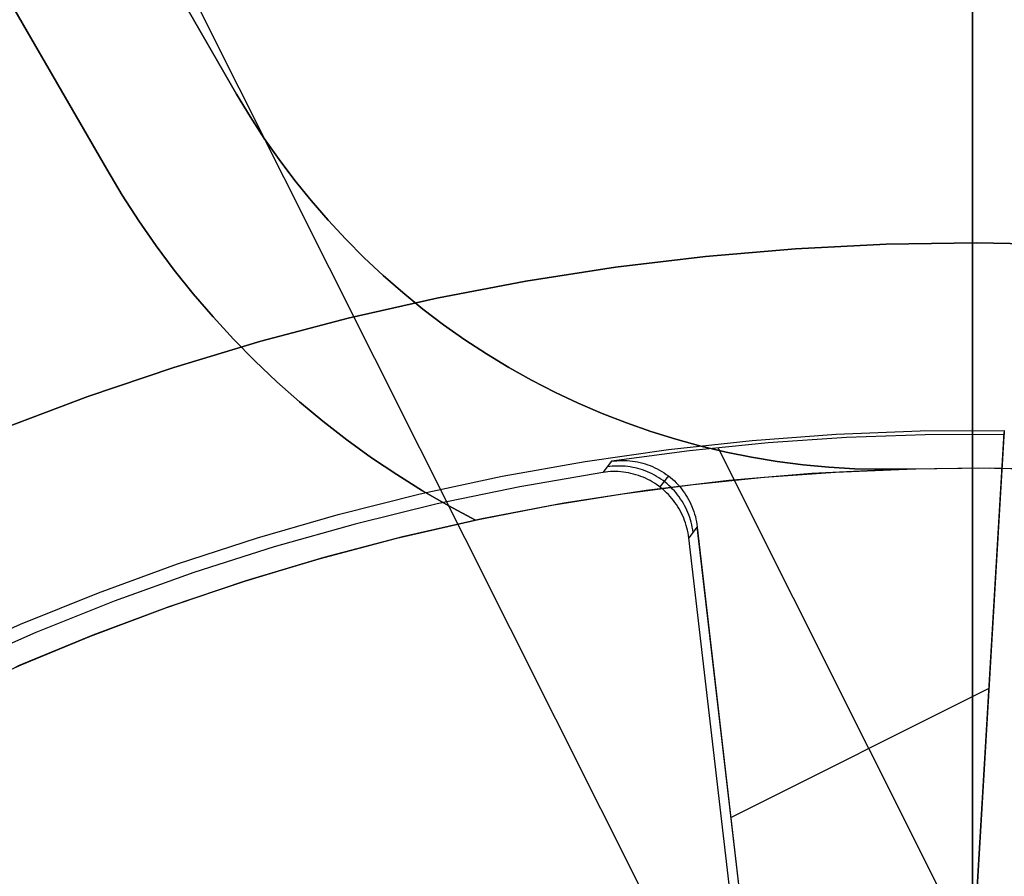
# Model space of a CAD drawing. Header units: millimetres. Extents: x 7986 to 9191, y -11326 to -10283.
# Tile 149 of 256: x 8576 to 8589, y -10639 to -10628. Entities that reach past the tile are written whole.
import ezdxf

# ---------------------------------------------------------------- set-up
doc = ezdxf.new("R2010")
doc.units = ezdxf.units.MM
doc.layers.add('BLANCO METALICO', color=7, linetype='Continuous', true_color=0xededed)
doc.layers.add('color', color=7, linetype='Continuous')
doc.layers.add('luz', color=7, linetype='Continuous')

msp = doc.modelspace()

# ---------------------------------------------------------------- linework, layer by layer
at = {"color": 7, "true_color": 0xffffff}
for p, q in [((8588.463, -10647.692, 77.059), (8588.463, -10621.993, 77.059)), ((8588.463, -10647.692, 77.059), (8588.463, -10621.993, 77.059)), ((8588.463, -10647.673, 23.059), (8588.463, -10625.183, 23.059)), ((8588.463, -10647.673, 23.059), (8588.463, -10625.183, 23.059))]:
    msp.add_line(p, q, dxfattribs=at)
at = {"layer": 'BLANCO METALICO'}
for p, q in [((8588.463, -10567.611, 139.165), (8588.463, -10640.311, 139.165)), ((8588.463, -10640.811, 139.965), (8588.463, -10567.611, 139.965)), ((8578.657, -10628.827, 156.581), (8556.123, -10589.797, 156.581)), ((8578.657, -10628.827, 158.081), (8556.123, -10589.797, 158.081)), ((8578.657, -10628.827, 159.581), (8561.699, -10599.456, 159.581)), ((8561.699, -10599.456, 162.081), (8578.657, -10628.827, 162.081)), ((8578.657, -10628.827, 160.831), (8561.699, -10599.456, 160.831)), ((8559.967, -10600.456, 159.581), (8576.925, -10629.827, 159.581)), ((8576.925, -10629.827, 162.081), (8559.967, -10600.456, 162.081)), ((8559.967, -10600.456, 160.831), (8576.925, -10629.827, 160.831)), ((8578.835, -10629.124, 159.581), (8578.657, -10628.827, 159.581)), ((8578.657, -10628.827, 159.581), (8578.657, -10628.827, 162.081)), ((8578.657, -10628.827, 162.081), (8578.835, -10629.124, 162.081)), ((8578.657, -10628.827, 159.581), (8578.657, -10628.827, 156.581)), ((8578.835, -10629.124, 156.581), (8578.657, -10628.827, 156.581)), ((8578.835, -10629.124, 160.831), (8578.657, -10628.827, 160.831)), ((8578.835, -10629.124, 158.081), (8578.657, -10628.827, 158.081)), ((8579.024, -10629.415, 159.581), (8578.835, -10629.124, 159.581)), ((8578.835, -10629.124, 162.081), (8579.024, -10629.415, 162.081)), ((8579.024, -10629.414, 156.581), (8578.835, -10629.124, 156.581)), ((8579.024, -10629.415, 160.831), (8578.835, -10629.124, 160.831)), ((8579.024, -10629.415, 158.081), (8578.835, -10629.124, 158.081)), ((8579.222, -10629.699, 156.581), (8579.024, -10629.414, 156.581)), ((8579.223, -10629.699, 159.581), (8579.024, -10629.415, 159.581)), ((8579.024, -10629.415, 162.081), (8579.223, -10629.699, 162.081)), ((8579.223, -10629.699, 160.831), (8579.024, -10629.415, 160.831)), ((8579.222, -10629.699, 158.081), (8579.024, -10629.415, 158.081)), ((8579.431, -10629.975, 156.581), (8579.222, -10629.699, 156.581)), ((8579.431, -10629.976, 158.081), (8579.222, -10629.699, 158.081)), ((8579.431, -10629.976, 159.581), (8579.223, -10629.699, 159.581)), ((8579.223, -10629.699, 162.081), (8579.431, -10629.976, 162.081)), ((8579.431, -10629.976, 160.831), (8579.223, -10629.699, 160.831)), ((8576.925, -10629.827, 159.581), (8576.925, -10629.827, 162.081)), ((8577.133, -10630.174, 162.081), (8576.925, -10629.827, 162.081)), ((8576.925, -10629.827, 159.581), (8577.133, -10630.174, 159.581)), ((8576.925, -10629.827, 160.831), (8577.133, -10630.174, 160.831)), ((8579.649, -10630.245, 156.581), (8579.431, -10629.975, 156.581)), ((8579.649, -10630.245, 159.581), (8579.431, -10629.976, 159.581)), ((8579.431, -10629.976, 162.081), (8579.649, -10630.245, 162.081)), ((8579.649, -10630.245, 160.831), (8579.431, -10629.976, 160.831)), ((8579.649, -10630.245, 158.081), (8579.431, -10629.976, 158.081)), ((8577.353, -10630.514, 162.081), (8577.133, -10630.174, 162.081)), ((8577.133, -10630.174, 159.581), (8577.353, -10630.514, 159.581)), ((8577.133, -10630.174, 160.831), (8577.353, -10630.514, 160.831)), ((8579.876, -10630.507, 159.581), (8579.649, -10630.245, 159.581)), ((8579.649, -10630.245, 162.081), (8579.876, -10630.507, 162.081)), ((8579.876, -10630.507, 156.581), (8579.649, -10630.245, 156.581)), ((8579.876, -10630.507, 160.831), (8579.649, -10630.245, 160.831)), ((8579.876, -10630.507, 158.081), (8579.649, -10630.245, 158.081)), ((8577.584, -10630.846, 162.081), (8577.353, -10630.514, 162.081)), ((8577.353, -10630.514, 159.581), (8577.584, -10630.846, 159.581)), ((8577.353, -10630.514, 160.831), (8577.584, -10630.846, 160.831)), ((8580.112, -10630.761, 159.581), (8579.876, -10630.507, 159.581)), ((8579.876, -10630.507, 162.081), (8580.112, -10630.761, 162.081)), ((8580.112, -10630.761, 156.581), (8579.876, -10630.507, 156.581)), ((8580.112, -10630.761, 160.831), (8579.876, -10630.507, 160.831)), ((8580.112, -10630.761, 158.081), (8579.876, -10630.507, 158.081)), ((8580.356, -10631.007, 159.581), (8580.112, -10630.761, 159.581)), ((8580.112, -10630.761, 162.081), (8580.356, -10631.007, 162.081)), ((8580.356, -10631.006, 156.581), (8580.112, -10630.761, 156.581)), ((8580.356, -10631.007, 160.831), (8580.112, -10630.761, 160.831)), ((8580.356, -10631.006, 158.081), (8580.112, -10630.761, 158.081)), ((8577.826, -10631.17, 162.081), (8577.584, -10630.846, 162.081)), ((8577.584, -10630.846, 159.581), (8577.826, -10631.17, 159.581)), ((8577.584, -10630.846, 160.831), (8577.826, -10631.17, 160.831)), ((8580.609, -10631.243, 156.581), (8580.356, -10631.006, 156.581)), ((8580.609, -10631.243, 158.081), (8580.356, -10631.006, 158.081)), ((8580.609, -10631.243, 159.581), (8580.356, -10631.007, 159.581)), ((8580.356, -10631.007, 162.081), (8580.609, -10631.243, 162.081)), ((8580.609, -10631.243, 160.831), (8580.356, -10631.007, 160.831)), ((8578.079, -10631.486, 162.081), (8577.826, -10631.17, 162.081)), ((8577.826, -10631.17, 159.581), (8578.079, -10631.486, 159.581)), ((8577.826, -10631.17, 160.831), (8578.079, -10631.486, 160.831)), ((8580.87, -10631.471, 159.581), (8580.609, -10631.243, 159.581)), ((8580.609, -10631.243, 162.081), (8580.87, -10631.471, 162.081)), ((8580.87, -10631.471, 156.581), (8580.609, -10631.243, 156.581)), ((8580.87, -10631.471, 160.831), (8580.609, -10631.243, 160.831)), ((8580.87, -10631.471, 158.081), (8580.609, -10631.243, 158.081)), ((8578.342, -10631.793, 162.081), (8578.079, -10631.486, 162.081)), ((8578.079, -10631.486, 159.581), (8578.342, -10631.793, 159.581)), ((8578.079, -10631.486, 160.831), (8578.342, -10631.793, 160.831)), ((8581.139, -10631.69, 159.581), (8580.87, -10631.471, 159.581)), ((8580.87, -10631.471, 162.081), (8581.139, -10631.69, 162.081)), ((8581.139, -10631.69, 156.581), (8580.87, -10631.471, 156.581)), ((8581.139, -10631.69, 160.831), (8580.87, -10631.471, 160.831)), ((8581.139, -10631.69, 158.081), (8580.87, -10631.471, 158.081)), ((8581.415, -10631.9, 159.581), (8581.139, -10631.69, 159.581)), ((8581.139, -10631.69, 162.081), (8581.415, -10631.9, 162.081)), ((8581.415, -10631.899, 156.581), (8581.139, -10631.69, 156.581)), ((8581.415, -10631.9, 160.831), (8581.139, -10631.69, 160.831)), ((8581.415, -10631.899, 158.081), (8581.139, -10631.69, 158.081)), ((8578.616, -10632.091, 162.081), (8578.342, -10631.793, 162.081)), ((8578.342, -10631.793, 159.581), (8578.616, -10632.091, 159.581)), ((8578.342, -10631.793, 160.831), (8578.616, -10632.091, 160.831)), ((8581.698, -10632.099, 156.581), (8581.415, -10631.899, 156.581)), ((8581.699, -10632.099, 158.081), (8581.415, -10631.899, 158.081)), ((8581.699, -10632.099, 159.581), (8581.415, -10631.9, 159.581)), ((8581.415, -10631.9, 162.081), (8581.699, -10632.099, 162.081)), ((8581.699, -10632.099, 160.831), (8581.415, -10631.9, 160.831)), ((8578.9, -10632.379, 162.081), (8578.616, -10632.091, 162.081)), ((8578.616, -10632.091, 159.581), (8578.9, -10632.379, 159.581)), ((8578.616, -10632.091, 160.831), (8578.9, -10632.379, 160.831)), ((8581.988, -10632.289, 156.581), (8581.698, -10632.099, 156.581)), ((8581.989, -10632.289, 159.581), (8581.699, -10632.099, 159.581)), ((8581.699, -10632.099, 162.081), (8581.989, -10632.289, 162.081)), ((8581.989, -10632.289, 160.831), (8581.699, -10632.099, 160.831)), ((8581.989, -10632.289, 158.081), (8581.699, -10632.099, 158.081)), ((8582.285, -10632.468, 156.581), (8581.988, -10632.289, 156.581)), ((8582.285, -10632.469, 159.581), (8581.989, -10632.289, 159.581)), ((8581.989, -10632.289, 162.081), (8582.285, -10632.469, 162.081)), ((8582.285, -10632.469, 160.831), (8581.989, -10632.289, 160.831)), ((8582.285, -10632.468, 158.081), (8581.989, -10632.289, 158.081)), ((8579.193, -10632.658, 162.081), (8578.9, -10632.379, 162.081)), ((8578.9, -10632.379, 159.581), (8579.193, -10632.658, 159.581)), ((8578.9, -10632.379, 160.831), (8579.193, -10632.658, 160.831)), ((8582.587, -10632.638, 156.581), (8582.285, -10632.468, 156.581)), ((8582.587, -10632.638, 158.081), (8582.285, -10632.468, 158.081)), ((8582.588, -10632.638, 159.581), (8582.285, -10632.469, 159.581)), ((8582.285, -10632.469, 162.081), (8582.588, -10632.638, 162.081)), ((8582.588, -10632.638, 160.831), (8582.285, -10632.469, 160.831)), ((8582.435, -10632.554, 156.581), (8582.435, -10632.554, 159.581)), ((8582.436, -10632.554, 159.581), (8582.436, -10632.554, 162.081)), ((8579.495, -10632.927, 162.081), (8579.193, -10632.658, 162.081)), ((8579.193, -10632.658, 159.581), (8579.495, -10632.927, 159.581)), ((8579.193, -10632.658, 160.831), (8579.495, -10632.927, 160.831)), ((8582.896, -10632.796, 156.581), (8582.587, -10632.638, 156.581)), ((8582.896, -10632.796, 158.081), (8582.587, -10632.638, 158.081)), ((8582.896, -10632.796, 159.581), (8582.588, -10632.638, 159.581)), ((8582.588, -10632.638, 162.081), (8582.896, -10632.796, 162.081)), ((8582.896, -10632.796, 160.831), (8582.588, -10632.638, 160.831)), ((8583.209, -10632.944, 159.581), (8582.896, -10632.796, 159.581)), ((8582.896, -10632.796, 162.081), (8583.209, -10632.944, 162.081)), ((8583.209, -10632.944, 156.581), (8582.896, -10632.796, 156.581)), ((8583.209, -10632.944, 160.831), (8582.896, -10632.796, 160.831)), ((8583.209, -10632.944, 158.081), (8582.896, -10632.796, 158.081)), ((8579.806, -10633.186, 162.081), (8579.495, -10632.927, 162.081)), ((8579.495, -10632.927, 159.581), (8579.806, -10633.186, 159.581)), ((8579.495, -10632.927, 160.831), (8579.806, -10633.186, 160.831)), ((8583.528, -10633.081, 159.581), (8583.209, -10632.944, 159.581)), ((8583.209, -10632.944, 162.081), (8583.528, -10633.081, 162.081)), ((8583.527, -10633.081, 156.581), (8583.209, -10632.944, 156.581)), ((8583.528, -10633.081, 160.831), (8583.209, -10632.944, 160.831)), ((8583.528, -10633.081, 158.081), (8583.209, -10632.944, 158.081)), ((8583.85, -10633.207, 156.581), (8583.527, -10633.081, 156.581)), ((8583.851, -10633.207, 159.581), (8583.528, -10633.081, 159.581)), ((8583.528, -10633.081, 162.081), (8583.851, -10633.207, 162.081)), ((8583.851, -10633.207, 160.831), (8583.528, -10633.081, 160.831)), ((8583.85, -10633.207, 158.081), (8583.528, -10633.081, 158.081)), ((8580.126, -10633.434, 162.081), (8579.806, -10633.186, 162.081)), ((8579.806, -10633.186, 159.581), (8580.126, -10633.434, 159.581)), ((8579.806, -10633.186, 160.831), (8580.126, -10633.434, 160.831)), ((8584.178, -10633.321, 156.581), (8583.85, -10633.207, 156.581)), ((8584.178, -10633.321, 158.081), (8583.85, -10633.207, 158.081)), ((8584.178, -10633.321, 159.581), (8583.851, -10633.207, 159.581)), ((8583.851, -10633.207, 162.081), (8584.178, -10633.321, 162.081)), ((8584.178, -10633.321, 160.831), (8583.851, -10633.207, 160.831)), ((8584.509, -10633.424, 159.581), (8584.178, -10633.321, 159.581)), ((8584.178, -10633.321, 162.081), (8584.509, -10633.424, 162.081)), ((8584.508, -10633.424, 156.581), (8584.178, -10633.321, 156.581)), ((8584.509, -10633.424, 160.831), (8584.178, -10633.321, 160.831)), ((8584.509, -10633.424, 158.081), (8584.178, -10633.321, 158.081)), ((8580.454, -10633.671, 162.081), (8580.126, -10633.434, 162.081)), ((8580.126, -10633.434, 159.581), (8580.454, -10633.671, 159.581)), ((8580.126, -10633.434, 160.831), (8580.454, -10633.671, 160.831)), ((8584.843, -10633.516, 156.581), (8584.508, -10633.424, 156.581)), ((8584.843, -10633.516, 159.581), (8584.509, -10633.424, 159.581)), ((8584.509, -10633.424, 162.081), (8584.843, -10633.516, 162.081)), ((8584.843, -10633.516, 160.831), (8584.509, -10633.424, 160.831)), ((8584.843, -10633.516, 158.081), (8584.509, -10633.424, 158.081)), ((8585.18, -10633.596, 159.581), (8584.843, -10633.516, 159.581)), ((8584.843, -10633.516, 162.081), (8585.18, -10633.596, 162.081)), ((8585.18, -10633.596, 156.581), (8584.843, -10633.516, 156.581)), ((8585.18, -10633.596, 160.831), (8584.843, -10633.516, 160.831)), ((8585.18, -10633.596, 158.081), (8584.843, -10633.516, 158.081)), ((8585.52, -10633.664, 159.581), (8585.18, -10633.596, 159.581)), ((8585.18, -10633.596, 162.081), (8585.52, -10633.664, 162.081)), ((8585.52, -10633.664, 156.581), (8585.18, -10633.596, 156.581)), ((8585.52, -10633.664, 160.831), (8585.18, -10633.596, 160.831)), ((8585.52, -10633.664, 158.081), (8585.18, -10633.596, 158.081)), ((8585.862, -10633.72, 159.581), (8585.52, -10633.664, 159.581)), ((8585.52, -10633.664, 162.081), (8585.862, -10633.72, 162.081)), ((8585.862, -10633.72, 156.581), (8585.52, -10633.664, 156.581)), ((8585.862, -10633.72, 160.831), (8585.52, -10633.664, 160.831)), ((8585.862, -10633.72, 158.081), (8585.52, -10633.664, 158.081)), ((8580.79, -10633.896, 162.081), (8580.454, -10633.671, 162.081)), ((8580.454, -10633.671, 159.581), (8580.79, -10633.896, 159.581)), ((8580.454, -10633.671, 160.831), (8580.79, -10633.896, 160.831)), ((8586.206, -10633.765, 159.581), (8585.862, -10633.72, 159.581)), ((8585.862, -10633.72, 162.081), (8586.206, -10633.765, 162.081)), ((8586.205, -10633.765, 156.581), (8585.862, -10633.72, 156.581)), ((8586.206, -10633.765, 160.831), (8585.862, -10633.72, 160.831)), ((8586.205, -10633.765, 158.081), (8585.862, -10633.72, 158.081)), ((8586.551, -10633.797, 156.581), (8586.205, -10633.765, 156.581)), ((8586.551, -10633.797, 158.081), (8586.205, -10633.765, 158.081)), ((8586.551, -10633.797, 159.581), (8586.206, -10633.765, 159.581)), ((8586.206, -10633.765, 162.081), (8586.551, -10633.797, 162.081)), ((8586.551, -10633.797, 160.831), (8586.206, -10633.765, 160.831)), ((8581.133, -10634.111, 162.081), (8580.79, -10633.896, 162.081)), ((8580.79, -10633.896, 159.581), (8581.133, -10634.111, 159.581)), ((8580.79, -10633.896, 160.831), (8581.133, -10634.111, 160.831)), ((8586.325, -10633.883, 162.581), (8585.218, -10633.977, 162.581)), ((8585.689, -10633.931, 162.081), (8586.638, -10633.863, 162.081)), ((8587.435, -10633.828, 162.581), (8586.325, -10633.883, 162.581)), ((8586.897, -10633.818, 159.581), (8586.551, -10633.797, 159.581)), ((8586.551, -10633.797, 162.081), (8586.897, -10633.818, 162.081)), ((8586.896, -10633.818, 156.581), (8586.551, -10633.797, 156.581)), ((8586.897, -10633.818, 160.831), (8586.551, -10633.797, 160.831)), ((8586.897, -10633.818, 158.081), (8586.551, -10633.797, 158.081)), ((8586.638, -10633.863, 162.081), (8587.59, -10633.823, 162.081)), ((8587.243, -10633.826, 156.581), (8586.896, -10633.818, 156.581)), ((8587.243, -10633.826, 159.581), (8586.897, -10633.818, 159.581)), ((8586.897, -10633.818, 162.081), (8587.243, -10633.826, 162.081)), ((8587.243, -10633.826, 160.831), (8586.897, -10633.818, 160.831)), ((8587.243, -10633.826, 158.081), (8586.897, -10633.818, 158.081)), ((8587.59, -10633.823, 159.581), (8587.243, -10633.826, 159.581)), ((8587.243, -10633.826, 162.081), (8587.59, -10633.823, 162.081)), ((8587.59, -10633.823, 156.581), (8587.243, -10633.826, 156.581)), ((8587.59, -10633.823, 160.831), (8587.243, -10633.826, 160.831)), ((8587.59, -10633.823, 158.081), (8587.243, -10633.826, 158.081)), ((8588.546, -10633.812, 162.581), (8587.435, -10633.828, 162.581)), ((8588.691, -10633.812, 156.581), (8587.59, -10633.823, 156.581)), ((8587.59, -10633.823, 162.081), (8587.59, -10633.823, 159.581)), ((8587.59, -10633.823, 159.581), (8587.59, -10633.823, 156.581)), ((8589.657, -10633.834, 162.581), (8588.546, -10633.812, 162.581)), ((8589.793, -10633.839, 156.581), (8588.691, -10633.812, 156.581)), ((8583.798, -10634.153, 162.081), (8584.742, -10634.028, 162.081)), ((8585.218, -10633.977, 162.581), (8584.114, -10634.109, 162.581)), ((8584.742, -10634.028, 162.081), (8585.689, -10633.931, 162.081)), ((8581.483, -10634.313, 162.081), (8581.133, -10634.111, 162.081)), ((8581.133, -10634.111, 159.581), (8581.483, -10634.313, 159.581)), ((8581.133, -10634.111, 160.831), (8581.483, -10634.313, 160.831)), ((8582.859, -10634.306, 162.081), (8583.798, -10634.153, 162.081)), ((8584.114, -10634.109, 162.581), (8583.016, -10634.279, 162.581)), ((8581.459, -10634.3, 159.581), (8581.459, -10634.3, 162.081)), ((8581.84, -10634.504, 162.081), (8581.483, -10634.313, 162.081)), ((8581.483, -10634.313, 159.581), (8581.84, -10634.504, 159.581)), ((8581.483, -10634.313, 160.831), (8581.84, -10634.504, 160.831)), ((8583.016, -10634.279, 162.581), (8581.924, -10634.487, 162.581)), ((8581.924, -10634.487, 162.081), (8582.859, -10634.306, 162.081)), ((8580.794, -10634.744, 159.581), (8581.84, -10634.504, 159.581)), ((8580.806, -10634.741, 159.581), (8581.84, -10634.504, 159.581)), ((8581.924, -10634.487, 162.581), (8580.867, -10634.726, 162.581)), ((8581.84, -10634.504, 162.081), (8581.924, -10634.487, 162.081)), ((8581.84, -10634.504, 159.581), (8581.84, -10634.504, 162.081)), ((8581.924, -10634.487, 162.581), (8581.924, -10634.487, 162.081)), ((8579.757, -10635.018, 159.581), (8580.794, -10634.744, 159.581)), ((8579.78, -10635.012, 159.581), (8580.806, -10634.741, 159.581)), ((8580.867, -10634.726, 162.581), (8579.819, -10635.001, 162.581)), ((8578.73, -10635.327, 159.581), (8579.757, -10635.018, 159.581)), ((8578.764, -10635.316, 159.581), (8579.78, -10635.012, 159.581)), ((8579.819, -10635.001, 162.581), (8578.78, -10635.311, 162.581)), ((8577.713, -10635.671, 159.581), (8578.73, -10635.327, 159.581)), ((8578.78, -10635.311, 162.581), (8577.753, -10635.657, 162.581)), ((8577.758, -10635.655, 159.581), (8578.764, -10635.316, 159.581)), ((8576.709, -10636.048, 159.581), (8577.713, -10635.671, 159.581)), ((8577.753, -10635.657, 162.581), (8576.738, -10636.037, 162.581)), ((8576.764, -10636.026, 159.581), (8577.758, -10635.655, 159.581)), ((8575.783, -10636.43, 159.581), (8576.764, -10636.026, 159.581)), ((8575.718, -10636.459, 159.581), (8576.709, -10636.048, 159.581)), ((8576.738, -10636.037, 162.581), (8575.736, -10636.451, 162.581)), ((8574.816, -10636.867, 159.581), (8575.783, -10636.43, 159.581))]:
    msp.add_line(p, q, dxfattribs=at)
at = {"layer": 'color'}
msp.add_line((8588.463, -10592.811, 17.559), (8588.463, -10738.811, 17.559), dxfattribs=at)
at = {"layer": 'color', "color": 254, "true_color": 0xcad1ee}
for p, q in [((8586.108, -10630.887, 4.359), (8584.904, -10630.989, 4.359)), ((8584.904, -10630.989, 12.659), (8586.108, -10630.887, 12.659)), ((8586.108, -10630.887, 4.359), (8584.904, -10630.989, 4.359)), ((8584.904, -10630.989, 12.659), (8586.108, -10630.887, 12.659)), ((8586.108, -10630.887, 8.509), (8584.904, -10630.989, 8.509)), ((8587.315, -10630.826, 4.359), (8586.108, -10630.887, 4.359)), ((8586.108, -10630.887, 12.659), (8587.315, -10630.826, 12.659)), ((8587.315, -10630.826, 4.359), (8586.108, -10630.887, 4.359)), ((8586.108, -10630.887, 12.659), (8587.315, -10630.826, 12.659)), ((8587.315, -10630.826, 8.509), (8586.108, -10630.887, 8.509)), ((8588.523, -10630.807, 4.359), (8587.315, -10630.826, 4.359)), ((8587.315, -10630.826, 12.659), (8588.523, -10630.807, 12.659)), ((8588.523, -10630.807, 4.359), (8587.315, -10630.826, 4.359)), ((8587.315, -10630.826, 12.659), (8588.523, -10630.807, 12.659)), ((8588.523, -10630.807, 8.509), (8587.315, -10630.826, 8.509)), ((8589.731, -10630.83, 4.359), (8588.523, -10630.807, 4.359)), ((8588.523, -10630.807, 12.659), (8589.731, -10630.83, 12.659)), ((8589.731, -10630.83, 4.359), (8588.523, -10630.807, 4.359)), ((8588.523, -10630.807, 12.659), (8589.731, -10630.83, 12.659)), ((8589.731, -10630.83, 8.509), (8588.523, -10630.807, 8.509)), ((8584.904, -10630.989, 4.359), (8583.705, -10631.133, 4.359)), ((8583.705, -10631.133, 12.659), (8584.904, -10630.989, 12.659)), ((8584.904, -10630.989, 4.359), (8583.705, -10631.133, 4.359)), ((8583.705, -10631.133, 12.659), (8584.904, -10630.989, 12.659)), ((8584.904, -10630.989, 8.509), (8583.705, -10631.133, 8.509)), ((8583.705, -10631.133, 4.359), (8582.511, -10631.318, 4.359)), ((8582.511, -10631.318, 12.659), (8583.705, -10631.133, 12.659)), ((8583.705, -10631.133, 4.359), (8582.511, -10631.318, 4.359)), ((8582.511, -10631.318, 12.659), (8583.705, -10631.133, 12.659)), ((8583.705, -10631.133, 8.509), (8582.511, -10631.318, 8.509)), ((8582.511, -10631.318, 4.359), (8581.324, -10631.545, 4.359)), ((8581.324, -10631.545, 12.659), (8582.511, -10631.318, 12.659)), ((8582.511, -10631.318, 4.359), (8581.324, -10631.545, 4.359)), ((8581.324, -10631.545, 12.659), (8582.511, -10631.318, 12.659)), ((8582.511, -10631.318, 8.509), (8581.324, -10631.545, 8.509)), ((8581.324, -10631.545, 4.359), (8580.145, -10631.812, 4.359)), ((8580.145, -10631.812, 12.659), (8581.324, -10631.545, 12.659)), ((8581.324, -10631.545, 4.359), (8580.145, -10631.812, 4.359)), ((8580.145, -10631.812, 12.659), (8581.324, -10631.545, 12.659)), ((8581.324, -10631.545, 8.509), (8580.145, -10631.812, 8.509)), ((8580.145, -10631.812, 4.359), (8578.977, -10632.119, 4.359)), ((8578.977, -10632.119, 12.659), (8580.145, -10631.812, 12.659)), ((8580.145, -10631.812, 4.359), (8578.977, -10632.119, 4.359)), ((8578.977, -10632.119, 12.659), (8580.145, -10631.812, 12.659)), ((8580.145, -10631.812, 8.509), (8578.977, -10632.119, 8.509)), ((8578.977, -10632.119, 4.359), (8577.82, -10632.467, 4.359)), ((8577.82, -10632.467, 12.659), (8578.977, -10632.119, 12.659)), ((8578.977, -10632.119, 4.359), (8577.82, -10632.467, 4.359)), ((8577.82, -10632.467, 12.659), (8578.977, -10632.119, 12.659)), ((8578.977, -10632.119, 8.509), (8577.82, -10632.467, 8.509)), ((8577.82, -10632.467, 4.359), (8576.675, -10632.855, 4.359)), ((8576.675, -10632.855, 12.659), (8577.82, -10632.467, 12.659)), ((8577.82, -10632.467, 4.359), (8576.675, -10632.855, 4.359)), ((8576.675, -10632.855, 12.659), (8577.82, -10632.467, 12.659)), ((8577.82, -10632.467, 8.509), (8576.675, -10632.855, 8.509)), ((8576.675, -10632.855, 4.359), (8575.545, -10633.282, 4.359)), ((8575.545, -10633.282, 12.659), (8576.675, -10632.855, 12.659)), ((8576.675, -10632.855, 4.359), (8575.545, -10633.282, 4.359)), ((8575.545, -10633.282, 12.659), (8576.675, -10632.855, 12.659)), ((8576.675, -10632.855, 8.509), (8575.545, -10633.282, 8.509)), ((8585.527, -10633.441, 12.659), (8586.646, -10633.358, 12.659)), ((8585.527, -10633.441, 12.659), (8586.646, -10633.358, 12.659)), ((8586.646, -10633.358, 12.659), (8587.767, -10633.315, 12.659)), ((8586.646, -10633.358, 12.659), (8587.767, -10633.315, 12.659)), ((8587.836, -10633.366, 9.659), (8586.787, -10633.403, 9.659)), ((8587.836, -10633.366, 9.659), (8586.787, -10633.403, 9.659)), ((8587.767, -10633.315, 12.659), (8588.889, -10633.31, 12.659)), ((8587.767, -10633.315, 12.659), (8588.889, -10633.31, 12.659)), ((8588.886, -10633.362, 9.659), (8587.836, -10633.366, 9.659)), ((8588.886, -10633.362, 9.659), (8587.836, -10633.366, 9.659)), ((8588.889, -10633.31, 12.659), (8588.345, -10642.508, 12.659)), ((8588.889, -10633.31, 12.659), (8588.345, -10642.508, 12.659)), ((8588.347, -10642.481, 11.159), (8588.887, -10633.336, 11.159)), ((8588.348, -10642.455, 9.659), (8588.886, -10633.362, 9.659)), ((8588.348, -10642.455, 9.659), (8588.886, -10633.362, 9.659)), ((8588.889, -10633.31, 12.659), (8588.886, -10633.362, 9.659)), ((8588.889, -10633.31, 12.659), (8588.886, -10633.362, 9.659)), ((8584.412, -10633.562, 12.659), (8585.527, -10633.441, 12.659)), ((8584.412, -10633.562, 12.659), (8585.527, -10633.441, 12.659)), ((8585.74, -10633.475, 9.659), (8584.695, -10633.58, 9.659)), ((8585.74, -10633.475, 9.659), (8584.695, -10633.58, 9.659)), ((8586.787, -10633.403, 9.659), (8585.74, -10633.475, 9.659)), ((8586.787, -10633.403, 9.659), (8585.74, -10633.475, 9.659)), ((8583.302, -10633.721, 12.659), (8584.412, -10633.562, 12.659)), ((8583.302, -10633.721, 12.659), (8584.412, -10633.562, 12.659)), ((8584.695, -10633.58, 9.659), (8583.655, -10633.719, 9.659)), ((8584.695, -10633.58, 9.659), (8583.655, -10633.719, 9.659)), ((8588.474, -10640.32, 9.659), (8585.076, -10633.538, 9.659)), ((8582.197, -10633.918, 12.659), (8583.302, -10633.721, 12.659)), ((8582.197, -10633.918, 12.659), (8583.302, -10633.721, 12.659)), ((8583.655, -10633.719, 9.659), (8583.538, -10633.867, 2.259)), ((8583.655, -10633.719, 9.659), (8583.538, -10633.867, 2.259)), ((8583.63, -10633.789, 5.963), (8583.596, -10633.793, 5.963)), ((8583.664, -10633.785, 5.962), (8583.63, -10633.789, 5.963)), ((8583.655, -10633.719, 9.659), (8583.69, -10633.714, 9.659)), ((8583.655, -10633.719, 9.659), (8583.69, -10633.714, 9.659)), ((8583.698, -10633.783, 5.962), (8583.664, -10633.785, 5.962)), ((8583.69, -10633.714, 9.659), (8583.724, -10633.711, 9.659)), ((8583.69, -10633.714, 9.659), (8583.724, -10633.711, 9.659)), ((8583.733, -10633.782, 5.961), (8583.698, -10633.783, 5.962)), ((8583.724, -10633.711, 9.659), (8583.759, -10633.709, 9.659)), ((8583.724, -10633.711, 9.659), (8583.759, -10633.709, 9.659)), ((8583.767, -10633.782, 5.96), (8583.733, -10633.782, 5.961)), ((8583.759, -10633.709, 9.659), (8583.794, -10633.708, 9.659)), ((8583.759, -10633.709, 9.659), (8583.794, -10633.708, 9.659)), ((8583.801, -10633.783, 5.96), (8583.767, -10633.782, 5.96)), ((8583.794, -10633.708, 9.659), (8583.829, -10633.708, 9.659)), ((8583.794, -10633.708, 9.659), (8583.829, -10633.708, 9.659)), ((8583.835, -10633.786, 5.96), (8583.801, -10633.783, 5.96)), ((8583.829, -10633.708, 9.659), (8583.864, -10633.71, 9.659)), ((8583.829, -10633.708, 9.659), (8583.864, -10633.71, 9.659)), ((8583.869, -10633.789, 5.959), (8583.835, -10633.786, 5.96)), ((8583.864, -10633.71, 9.659), (8583.898, -10633.712, 9.659)), ((8583.864, -10633.71, 9.659), (8583.898, -10633.712, 9.659)), ((8583.903, -10633.794, 5.959), (8583.869, -10633.789, 5.959)), ((8583.898, -10633.712, 9.659), (8583.933, -10633.716, 9.659)), ((8583.898, -10633.712, 9.659), (8583.933, -10633.716, 9.659)), ((8583.936, -10633.8, 5.958), (8583.903, -10633.794, 5.959)), ((8583.933, -10633.716, 9.659), (8583.967, -10633.721, 9.659)), ((8583.933, -10633.716, 9.659), (8583.967, -10633.721, 9.659)), ((8583.967, -10633.721, 9.659), (8584.002, -10633.728, 9.659)), ((8583.967, -10633.721, 9.659), (8584.002, -10633.728, 9.659)), ((8584.002, -10633.728, 9.659), (8584.036, -10633.735, 9.659)), ((8584.002, -10633.728, 9.659), (8584.036, -10633.735, 9.659)), ((8584.036, -10633.735, 9.659), (8584.07, -10633.744, 9.659)), ((8584.036, -10633.735, 9.659), (8584.07, -10633.744, 9.659)), ((8584.07, -10633.744, 9.659), (8584.103, -10633.754, 9.659)), ((8584.07, -10633.744, 9.659), (8584.103, -10633.754, 9.659)), ((8584.103, -10633.754, 9.659), (8584.136, -10633.765, 9.659)), ((8584.103, -10633.754, 9.659), (8584.136, -10633.765, 9.659)), ((8584.136, -10633.765, 9.659), (8584.169, -10633.777, 9.659)), ((8584.136, -10633.765, 9.659), (8584.169, -10633.777, 9.659)), ((8584.169, -10633.777, 9.659), (8584.201, -10633.79, 9.659)), ((8584.169, -10633.777, 9.659), (8584.201, -10633.79, 9.659)), ((8584.201, -10633.79, 9.659), (8584.233, -10633.805, 9.659)), ((8584.201, -10633.79, 9.659), (8584.233, -10633.805, 9.659)), ((8581.101, -10634.154, 12.659), (8582.197, -10633.918, 12.659)), ((8581.101, -10634.154, 12.659), (8582.197, -10633.918, 12.659)), ((8583.538, -10633.867, 2.259), (8582.43, -10634.058, 2.259)), ((8583.538, -10633.867, 2.259), (8582.43, -10634.058, 2.259)), ((8583.572, -10633.863, 2.259), (8583.538, -10633.867, 2.259)), ((8583.572, -10633.863, 2.259), (8583.538, -10633.867, 2.259)), ((8583.606, -10633.859, 2.259), (8583.572, -10633.863, 2.259)), ((8583.606, -10633.859, 2.259), (8583.572, -10633.863, 2.259)), ((8583.64, -10633.857, 2.259), (8583.606, -10633.859, 2.259)), ((8583.64, -10633.857, 2.259), (8583.606, -10633.859, 2.259)), ((8583.674, -10633.856, 2.259), (8583.64, -10633.857, 2.259)), ((8583.674, -10633.856, 2.259), (8583.64, -10633.857, 2.259)), ((8583.708, -10633.856, 2.259), (8583.674, -10633.856, 2.259)), ((8583.708, -10633.856, 2.259), (8583.674, -10633.856, 2.259)), ((8583.743, -10633.857, 2.259), (8583.708, -10633.856, 2.259)), ((8583.743, -10633.857, 2.259), (8583.708, -10633.856, 2.259)), ((8583.777, -10633.859, 2.259), (8583.743, -10633.857, 2.259)), ((8583.777, -10633.859, 2.259), (8583.743, -10633.857, 2.259)), ((8583.811, -10633.863, 2.259), (8583.777, -10633.859, 2.259)), ((8583.811, -10633.863, 2.259), (8583.777, -10633.859, 2.259)), ((8583.845, -10633.868, 2.259), (8583.811, -10633.863, 2.259)), ((8583.845, -10633.868, 2.259), (8583.811, -10633.863, 2.259)), ((8583.878, -10633.874, 2.259), (8583.845, -10633.868, 2.259)), ((8583.878, -10633.874, 2.259), (8583.845, -10633.868, 2.259)), ((8583.912, -10633.881, 2.259), (8583.878, -10633.874, 2.259)), ((8583.912, -10633.881, 2.259), (8583.878, -10633.874, 2.259)), ((8583.945, -10633.889, 2.259), (8583.912, -10633.881, 2.259)), ((8583.945, -10633.889, 2.259), (8583.912, -10633.881, 2.259)), ((8583.97, -10633.807, 5.958), (8583.936, -10633.8, 5.958)), ((8583.978, -10633.898, 2.259), (8583.945, -10633.889, 2.259)), ((8583.978, -10633.898, 2.259), (8583.945, -10633.889, 2.259)), ((8584.003, -10633.815, 5.958), (8583.97, -10633.807, 5.958)), ((8584.011, -10633.908, 2.259), (8583.978, -10633.898, 2.259)), ((8584.011, -10633.908, 2.259), (8583.978, -10633.898, 2.259)), ((8584.036, -10633.824, 5.957), (8584.003, -10633.815, 5.958)), ((8584.043, -10633.92, 2.259), (8584.011, -10633.908, 2.259)), ((8584.043, -10633.92, 2.259), (8584.011, -10633.908, 2.259)), ((8584.068, -10633.835, 5.957), (8584.036, -10633.824, 5.957)), ((8584.075, -10633.932, 2.259), (8584.043, -10633.92, 2.259)), ((8584.075, -10633.932, 2.259), (8584.043, -10633.92, 2.259)), ((8584.101, -10633.846, 5.957), (8584.068, -10633.835, 5.957)), ((8584.132, -10633.859, 5.956), (8584.101, -10633.846, 5.957)), ((8584.164, -10633.873, 5.956), (8584.132, -10633.859, 5.956)), ((8584.194, -10633.888, 5.956), (8584.164, -10633.873, 5.956)), ((8584.225, -10633.903, 5.956), (8584.194, -10633.888, 5.956)), ((8584.254, -10633.92, 5.956), (8584.225, -10633.903, 5.956)), ((8584.233, -10633.805, 9.659), (8584.264, -10633.82, 9.659)), ((8584.233, -10633.805, 9.659), (8584.264, -10633.82, 9.659)), ((8584.284, -10633.938, 5.956), (8584.254, -10633.92, 5.956)), ((8584.264, -10633.82, 9.659), (8584.295, -10633.837, 9.659)), ((8584.264, -10633.82, 9.659), (8584.295, -10633.837, 9.659)), ((8584.295, -10633.837, 9.659), (8584.325, -10633.855, 9.659)), ((8584.295, -10633.837, 9.659), (8584.325, -10633.855, 9.659)), ((8584.411, -10633.914, 9.659), (8584.296, -10634.06, 2.259)), ((8584.325, -10633.855, 9.659), (8584.354, -10633.873, 9.659)), ((8584.325, -10633.855, 9.659), (8584.354, -10633.873, 9.659)), ((8584.354, -10633.873, 9.659), (8584.383, -10633.893, 9.659)), ((8584.354, -10633.873, 9.659), (8584.383, -10633.893, 9.659)), ((8584.383, -10633.893, 9.659), (8584.411, -10633.914, 9.659)), ((8584.383, -10633.893, 9.659), (8584.411, -10633.914, 9.659)), ((8584.411, -10633.914, 9.659), (8584.438, -10633.935, 9.659)), ((8584.411, -10633.914, 9.659), (8584.438, -10633.935, 9.659)), ((8582.43, -10634.058, 2.259), (8581.329, -10634.288, 2.259)), ((8582.43, -10634.058, 2.259), (8581.329, -10634.288, 2.259)), ((8584.106, -10633.946, 2.259), (8584.075, -10633.932, 2.259)), ((8584.106, -10633.946, 2.259), (8584.075, -10633.932, 2.259)), ((8584.137, -10633.961, 2.259), (8584.106, -10633.946, 2.259)), ((8584.137, -10633.961, 2.259), (8584.106, -10633.946, 2.259)), ((8584.167, -10633.977, 2.259), (8584.137, -10633.961, 2.259)), ((8584.167, -10633.977, 2.259), (8584.137, -10633.961, 2.259)), ((8584.197, -10633.994, 2.259), (8584.167, -10633.977, 2.259)), ((8584.197, -10633.994, 2.259), (8584.167, -10633.977, 2.259)), ((8584.226, -10634.011, 2.259), (8584.197, -10633.994, 2.259)), ((8584.226, -10634.011, 2.259), (8584.197, -10633.994, 2.259)), ((8584.255, -10634.03, 2.259), (8584.226, -10634.011, 2.259)), ((8584.255, -10634.03, 2.259), (8584.226, -10634.011, 2.259)), ((8584.283, -10634.05, 2.259), (8584.255, -10634.03, 2.259)), ((8584.283, -10634.05, 2.259), (8584.255, -10634.03, 2.259)), ((8584.31, -10634.071, 2.259), (8584.283, -10634.05, 2.259)), ((8584.31, -10634.071, 2.259), (8584.283, -10634.05, 2.259)), ((8584.312, -10633.957, 5.956), (8584.284, -10633.938, 5.956)), ((8584.34, -10633.977, 5.956), (8584.312, -10633.957, 5.956)), ((8584.367, -10633.997, 5.956), (8584.34, -10633.977, 5.956)), ((8584.394, -10634.019, 5.956), (8584.367, -10633.997, 5.956)), ((8584.419, -10634.042, 5.956), (8584.394, -10634.019, 5.956)), ((8584.444, -10634.065, 5.956), (8584.419, -10634.042, 5.956)), ((8584.438, -10633.935, 9.659), (8584.465, -10633.958, 9.659)), ((8584.438, -10633.935, 9.659), (8584.465, -10633.958, 9.659)), ((8584.465, -10633.958, 9.659), (8584.491, -10633.981, 9.659)), ((8584.465, -10633.958, 9.659), (8584.491, -10633.981, 9.659)), ((8584.491, -10633.981, 9.659), (8584.515, -10634.006, 9.659)), ((8584.491, -10633.981, 9.659), (8584.515, -10634.006, 9.659)), ((8584.515, -10634.006, 9.659), (8584.54, -10634.031, 9.659)), ((8584.515, -10634.006, 9.659), (8584.54, -10634.031, 9.659)), ((8584.54, -10634.031, 9.659), (8584.563, -10634.057, 9.659)), ((8584.54, -10634.031, 9.659), (8584.563, -10634.057, 9.659)), ((8584.563, -10634.057, 9.659), (8584.585, -10634.084, 9.659)), ((8584.563, -10634.057, 9.659), (8584.585, -10634.084, 9.659)), ((8580.012, -10634.427, 12.659), (8581.101, -10634.154, 12.659)), ((8580.012, -10634.427, 12.659), (8581.101, -10634.154, 12.659)), ((8584.336, -10634.092, 2.259), (8584.31, -10634.071, 2.259)), ((8584.336, -10634.092, 2.259), (8584.31, -10634.071, 2.259)), ((8584.362, -10634.115, 2.259), (8584.336, -10634.092, 2.259)), ((8584.362, -10634.115, 2.259), (8584.336, -10634.092, 2.259)), ((8584.387, -10634.138, 2.259), (8584.362, -10634.115, 2.259)), ((8584.387, -10634.138, 2.259), (8584.362, -10634.115, 2.259)), ((8584.411, -10634.163, 2.259), (8584.387, -10634.138, 2.259)), ((8584.411, -10634.163, 2.259), (8584.387, -10634.138, 2.259)), ((8584.435, -10634.188, 2.259), (8584.411, -10634.163, 2.259)), ((8584.435, -10634.188, 2.259), (8584.411, -10634.163, 2.259)), ((8584.457, -10634.214, 2.259), (8584.435, -10634.188, 2.259)), ((8584.457, -10634.214, 2.259), (8584.435, -10634.188, 2.259)), ((8584.468, -10634.089, 5.956), (8584.444, -10634.065, 5.956)), ((8584.491, -10634.114, 5.956), (8584.468, -10634.089, 5.956)), ((8584.514, -10634.14, 5.956), (8584.491, -10634.114, 5.956)), ((8584.535, -10634.167, 5.956), (8584.514, -10634.14, 5.956)), ((8584.556, -10634.194, 5.957), (8584.535, -10634.167, 5.956)), ((8584.585, -10634.084, 9.659), (8584.606, -10634.112, 9.659)), ((8584.585, -10634.084, 9.659), (8584.606, -10634.112, 9.659)), ((8584.606, -10634.112, 9.659), (8584.626, -10634.14, 9.659)), ((8584.606, -10634.112, 9.659), (8584.626, -10634.14, 9.659)), ((8584.626, -10634.14, 9.659), (8584.646, -10634.169, 9.659)), ((8584.626, -10634.14, 9.659), (8584.646, -10634.169, 9.659)), ((8584.646, -10634.169, 9.659), (8584.664, -10634.199, 9.659)), ((8584.646, -10634.169, 9.659), (8584.664, -10634.199, 9.659)), ((8581.329, -10634.288, 2.259), (8580.237, -10634.555, 2.259)), ((8581.329, -10634.288, 2.259), (8580.237, -10634.555, 2.259)), ((8584.478, -10634.24, 2.259), (8584.457, -10634.214, 2.259)), ((8584.478, -10634.24, 2.259), (8584.457, -10634.214, 2.259)), ((8584.499, -10634.267, 2.259), (8584.478, -10634.24, 2.259)), ((8584.499, -10634.267, 2.259), (8584.478, -10634.24, 2.259)), ((8584.519, -10634.295, 2.259), (8584.499, -10634.267, 2.259)), ((8584.519, -10634.295, 2.259), (8584.499, -10634.267, 2.259)), ((8584.537, -10634.324, 2.259), (8584.519, -10634.295, 2.259)), ((8584.537, -10634.324, 2.259), (8584.519, -10634.295, 2.259)), ((8584.575, -10634.222, 5.957), (8584.556, -10634.194, 5.957)), ((8584.594, -10634.251, 5.957), (8584.575, -10634.222, 5.957)), ((8584.612, -10634.28, 5.958), (8584.594, -10634.251, 5.957)), ((8584.628, -10634.31, 5.958), (8584.612, -10634.28, 5.958)), ((8584.644, -10634.34, 5.958), (8584.628, -10634.31, 5.958)), ((8584.664, -10634.199, 9.659), (8584.681, -10634.229, 9.659)), ((8584.664, -10634.199, 9.659), (8584.681, -10634.229, 9.659)), ((8584.681, -10634.229, 9.659), (8584.697, -10634.26, 9.659)), ((8584.681, -10634.229, 9.659), (8584.697, -10634.26, 9.659)), ((8584.697, -10634.26, 9.659), (8584.712, -10634.291, 9.659)), ((8584.697, -10634.26, 9.659), (8584.712, -10634.291, 9.659)), ((8584.712, -10634.291, 9.659), (8584.726, -10634.323, 9.659)), ((8584.712, -10634.291, 9.659), (8584.726, -10634.323, 9.659)), ((8578.935, -10634.738, 12.659), (8580.012, -10634.427, 12.659)), ((8578.935, -10634.738, 12.659), (8580.012, -10634.427, 12.659)), ((8584.555, -10634.353, 2.259), (8584.537, -10634.324, 2.259)), ((8584.555, -10634.353, 2.259), (8584.537, -10634.324, 2.259)), ((8584.572, -10634.383, 2.259), (8584.555, -10634.353, 2.259)), ((8584.572, -10634.383, 2.259), (8584.555, -10634.353, 2.259)), ((8584.587, -10634.414, 2.259), (8584.572, -10634.383, 2.259)), ((8584.587, -10634.414, 2.259), (8584.572, -10634.383, 2.259)), ((8584.602, -10634.445, 2.259), (8584.587, -10634.414, 2.259)), ((8584.602, -10634.445, 2.259), (8584.587, -10634.414, 2.259)), ((8584.616, -10634.476, 2.259), (8584.602, -10634.445, 2.259)), ((8584.616, -10634.476, 2.259), (8584.602, -10634.445, 2.259)), ((8584.659, -10634.371, 5.959), (8584.644, -10634.34, 5.958)), ((8584.672, -10634.402, 5.959), (8584.659, -10634.371, 5.959)), ((8584.685, -10634.434, 5.96), (8584.672, -10634.402, 5.959)), ((8584.696, -10634.467, 5.96), (8584.685, -10634.434, 5.96)), ((8584.726, -10634.323, 9.659), (8584.739, -10634.356, 9.659)), ((8584.726, -10634.323, 9.659), (8584.739, -10634.356, 9.659)), ((8584.739, -10634.356, 9.659), (8584.751, -10634.389, 9.659)), ((8584.739, -10634.356, 9.659), (8584.751, -10634.389, 9.659)), ((8584.751, -10634.389, 9.659), (8584.761, -10634.422, 9.659)), ((8584.751, -10634.389, 9.659), (8584.761, -10634.422, 9.659)), ((8584.761, -10634.422, 9.659), (8584.771, -10634.456, 9.659)), ((8584.761, -10634.422, 9.659), (8584.771, -10634.456, 9.659)), ((8580.237, -10634.555, 2.259), (8579.155, -10634.86, 2.259)), ((8580.237, -10634.555, 2.259), (8579.155, -10634.86, 2.259)), ((8584.628, -10634.508, 2.259), (8584.616, -10634.476, 2.259)), ((8584.628, -10634.508, 2.259), (8584.616, -10634.476, 2.259)), ((8584.639, -10634.54, 2.259), (8584.628, -10634.508, 2.259)), ((8584.639, -10634.54, 2.259), (8584.628, -10634.508, 2.259)), ((8584.65, -10634.573, 2.259), (8584.639, -10634.54, 2.259)), ((8584.65, -10634.573, 2.259), (8584.639, -10634.54, 2.259)), ((8584.659, -10634.606, 2.259), (8584.65, -10634.573, 2.259)), ((8584.659, -10634.606, 2.259), (8584.65, -10634.573, 2.259)), ((8584.706, -10634.499, 5.96), (8584.696, -10634.467, 5.96)), ((8584.715, -10634.532, 5.961), (8584.706, -10634.499, 5.96)), ((8584.723, -10634.565, 5.962), (8584.715, -10634.532, 5.961)), ((8584.73, -10634.599, 5.962), (8584.723, -10634.565, 5.962)), ((8584.771, -10634.456, 9.659), (8584.779, -10634.489, 9.659)), ((8584.771, -10634.456, 9.659), (8584.779, -10634.489, 9.659)), ((8584.779, -10634.489, 9.659), (8584.786, -10634.524, 9.659)), ((8584.779, -10634.489, 9.659), (8584.786, -10634.524, 9.659)), ((8584.786, -10634.524, 9.659), (8584.792, -10634.558, 9.659)), ((8584.786, -10634.524, 9.659), (8584.792, -10634.558, 9.659)), ((8584.792, -10634.558, 9.659), (8584.797, -10634.593, 9.659)), ((8584.792, -10634.558, 9.659), (8584.797, -10634.593, 9.659)), ((8584.667, -10634.639, 2.259), (8584.659, -10634.606, 2.259)), ((8584.667, -10634.639, 2.259), (8584.659, -10634.606, 2.259)), ((8584.673, -10634.673, 2.259), (8584.667, -10634.639, 2.259)), ((8584.673, -10634.673, 2.259), (8584.667, -10634.639, 2.259)), ((8584.679, -10634.706, 2.259), (8584.673, -10634.673, 2.259)), ((8584.679, -10634.706, 2.259), (8584.673, -10634.673, 2.259)), ((8584.684, -10634.74, 2.259), (8584.679, -10634.706, 2.259)), ((8584.684, -10634.74, 2.259), (8584.679, -10634.706, 2.259)), ((8584.797, -10634.593, 9.659), (8584.684, -10634.74, 2.259)), ((8584.797, -10634.593, 9.659), (8584.684, -10634.74, 2.259)), ((8584.736, -10634.632, 5.963), (8584.73, -10634.599, 5.962)), ((8584.74, -10634.666, 5.963), (8584.736, -10634.632, 5.963)), ((8584.794, -10634.596, 9.496), (8585.909, -10644.209, 9.496)), ((8585.728, -10642.617, 9.659), (8584.797, -10634.593, 9.659)), ((8585.728, -10642.617, 9.659), (8584.797, -10634.593, 9.659)), ((8577.868, -10635.085, 12.659), (8578.935, -10634.738, 12.659)), ((8577.868, -10635.085, 12.659), (8578.935, -10634.738, 12.659)), ((8585.784, -10644.224, 2.259), (8584.684, -10634.74, 2.259)), ((8585.784, -10644.224, 2.259), (8584.684, -10634.74, 2.259)), ((8579.155, -10634.86, 2.259), (8578.085, -10635.203, 2.259)), ((8579.155, -10634.86, 2.259), (8578.085, -10635.203, 2.259)), ((8576.814, -10635.47, 12.659), (8577.868, -10635.085, 12.659)), ((8576.814, -10635.47, 12.659), (8577.868, -10635.085, 12.659)), ((8578.085, -10635.203, 2.259), (8577.026, -10635.583, 2.259)), ((8578.085, -10635.203, 2.259), (8577.026, -10635.583, 2.259)), ((8575.774, -10635.89, 12.659), (8576.814, -10635.47, 12.659)), ((8575.774, -10635.89, 12.659), (8576.814, -10635.47, 12.659)), ((8577.026, -10635.583, 2.259), (8575.982, -10635.999, 2.259)), ((8577.026, -10635.583, 2.259), (8575.982, -10635.999, 2.259)), ((8574.749, -10636.346, 12.659), (8575.774, -10635.89, 12.659)), ((8574.749, -10636.346, 12.659), (8575.774, -10635.89, 12.659)), ((8575.982, -10635.999, 2.259), (8574.953, -10636.452, 2.259)), ((8575.982, -10635.999, 2.259), (8574.953, -10636.452, 2.259)), ((8585.246, -10638.466, 9.659), (8588.686, -10636.742, 9.659)), ((8588.617, -10637.909, 9.659), (8588.617, -10637.909, 12.659))]:
    msp.add_line(p, q, dxfattribs=at)
at = {"layer": 'luz', "color": 254, "true_color": 0xcad1ee}
for p, q in [((8527.776, -10527.27, -56.991), (8663.249, -10797.278, -56.991)), ((8527.776, -10527.27, -58.491), (8663.249, -10797.278, -58.491))]:
    msp.add_line(p, q, dxfattribs=at)

doc.saveas('drawing.dxf')
